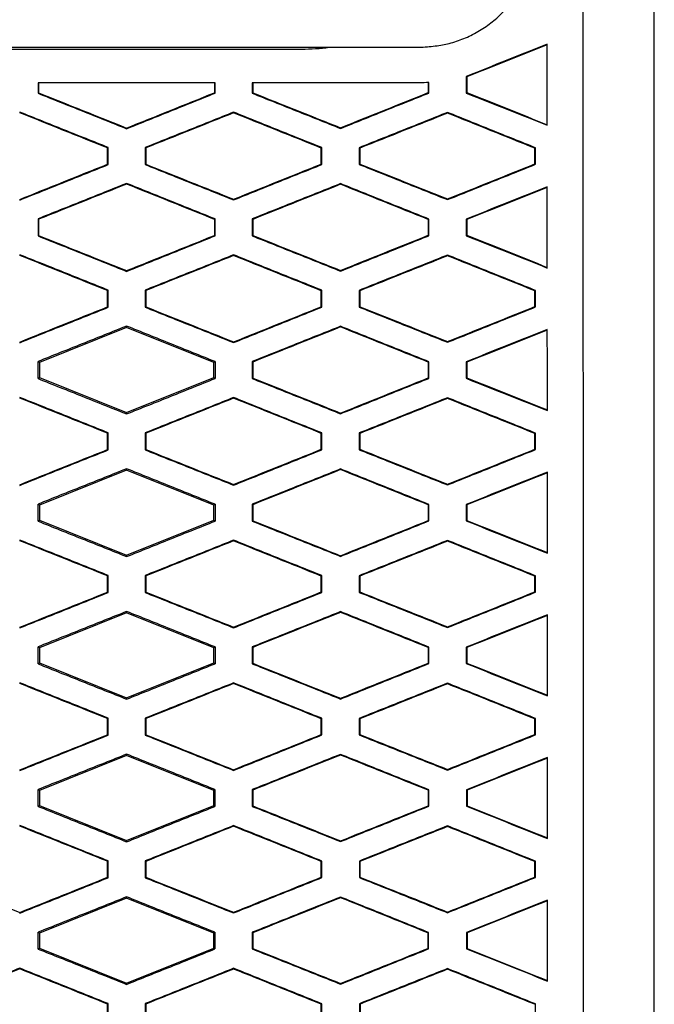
# Model space of a CAD drawing. Header units: millimetres. Extents: x -945 to 1227, y -951 to 1232.
# Tile 104 of 171: x 288 to 306, y 173 to 201. Entities that reach past the tile are written whole.
import ezdxf

# ---------------------------------------------------------------- set-up
doc = ezdxf.new("R2010")
doc.units = ezdxf.units.MM

msp = doc.modelspace()

# ---------------------------------------------------------------- linework, layer by layer
at = {"color": 7, "linetype": 'Continuous', "lineweight": 25}
for p, q in [((252.673, 200.019), (299.068, 200.019)), ((255.95, 199.969), (295.781, 199.969)), ((300.397, 199.202), (300.397, 198.737)), ((300.397, 199.202), (300.415, 199.19)), ((288.386, 199.019), (288.386, 198.729)), ((293.335, 199.019), (293.335, 198.744)), ((293.352, 198.732), (293.352, 199.019)), ((294.39, 199.019), (294.39, 198.733)), ((299.328, 199.032), (299.328, 198.748)), ((299.346, 198.736), (299.346, 199.033)), ((288.386, 198.729), (288.403, 198.741)), ((293.352, 198.732), (293.335, 198.744)), ((294.39, 198.733), (294.408, 198.744)), ((299.346, 198.736), (299.328, 198.748)), ((300.397, 198.737), (300.415, 198.749)), ((293.871, 198.18), (293.871, 198.199)), ((299.871, 198.173), (299.871, 198.192)), ((290.871, 197.737), (290.871, 197.756)), ((296.871, 197.743), (296.871, 197.762)), ((290.355, 197.208), (290.337, 197.196)), ((290.355, 196.73), (290.355, 197.208)), ((291.388, 197.208), (291.388, 196.731)), ((291.388, 197.208), (291.405, 197.196)), ((296.349, 197.205), (296.332, 197.193)), ((296.349, 196.734), (296.349, 197.205)), ((297.393, 197.204), (297.393, 196.735)), ((297.393, 197.204), (297.411, 197.192)), ((302.342, 197.2), (302.325, 197.188)), ((302.342, 196.739), (302.342, 197.2)), ((290.355, 196.73), (290.337, 196.742)), ((291.388, 196.731), (291.405, 196.742)), ((296.349, 196.734), (296.332, 196.746)), ((297.393, 196.735), (297.411, 196.746)), ((302.342, 196.739), (302.325, 196.751)), ((290.871, 196.202), (290.871, 196.183)), ((296.871, 196.196), (296.871, 196.177)), ((293.871, 195.74), (293.871, 195.759)), ((299.871, 195.747), (299.871, 195.766)), ((288.386, 195.209), (288.386, 194.729)), ((288.386, 195.209), (288.403, 195.197)), ((293.335, 195.195), (293.352, 195.207)), ((293.352, 194.732), (293.352, 195.207)), ((294.39, 195.206), (294.39, 194.733)), ((294.39, 195.206), (294.408, 195.194)), ((299.329, 195.191), (299.346, 195.203)), ((299.346, 194.736), (299.346, 195.203)), ((300.397, 195.202), (300.397, 194.737)), ((300.397, 195.202), (300.414, 195.19)), ((293.335, 195.195), (293.335, 194.744)), ((299.329, 195.191), (299.329, 194.748)), ((288.386, 194.729), (288.403, 194.741)), ((293.352, 194.732), (293.335, 194.744)), ((294.39, 194.733), (294.408, 194.744)), ((299.346, 194.736), (299.329, 194.748)), ((300.397, 194.737), (300.414, 194.749)), ((293.871, 194.18), (293.871, 194.199)), ((299.871, 194.173), (299.871, 194.192)), ((290.871, 193.737), (290.871, 193.756)), ((296.871, 193.743), (296.871, 193.762)), ((290.355, 193.208), (290.337, 193.196)), ((290.355, 192.73), (290.355, 193.208)), ((291.388, 193.208), (291.388, 192.731)), ((291.388, 193.208), (291.405, 193.196)), ((296.349, 193.205), (296.332, 193.193)), ((296.349, 192.734), (296.349, 193.205)), ((297.393, 193.204), (297.393, 192.735)), ((297.393, 193.204), (297.411, 193.192)), ((302.342, 193.2), (302.325, 193.188)), ((302.342, 192.739), (302.342, 193.2)), ((290.355, 192.73), (290.337, 192.742)), ((291.388, 192.731), (291.405, 192.743)), ((296.349, 192.734), (296.332, 192.746)), ((297.393, 192.735), (297.411, 192.746)), ((302.342, 192.739), (302.325, 192.751)), ((290.871, 192.201), (290.871, 192.158)), ((296.871, 192.196), (296.871, 192.177)), ((290.871, 192.158), (288.428, 191.181)), ((293.314, 191.181), (290.871, 192.158)), ((293.871, 191.74), (293.871, 191.759)), ((299.871, 191.747), (299.871, 191.766)), ((288.428, 191.181), (288.386, 191.209)), ((288.428, 191.181), (288.428, 190.758)), ((293.352, 191.207), (293.314, 191.181)), ((293.314, 190.758), (293.314, 191.181)), ((294.391, 191.206), (294.391, 190.733)), ((294.391, 191.206), (294.408, 191.194)), ((299.328, 191.191), (299.346, 191.202)), ((299.328, 191.191), (299.328, 190.748)), ((299.346, 190.736), (299.346, 191.202)), ((300.397, 191.202), (300.397, 190.737)), ((300.397, 191.202), (300.415, 191.19)), ((288.386, 190.729), (288.428, 190.758)), ((288.428, 190.758), (290.871, 189.78)), ((290.871, 189.78), (293.314, 190.758)), ((293.314, 190.758), (293.352, 190.732)), ((294.391, 190.733), (294.408, 190.745)), ((299.346, 190.736), (299.328, 190.748)), ((300.397, 190.737), (300.415, 190.749)), ((293.871, 190.18), (293.871, 190.198)), ((299.871, 190.173), (299.871, 190.192)), ((290.871, 189.737), (290.871, 189.78)), ((296.871, 189.743), (296.871, 189.762)), ((290.354, 189.208), (290.337, 189.196)), ((290.354, 188.73), (290.354, 189.208)), ((291.388, 189.207), (291.388, 188.731)), ((291.388, 189.207), (291.406, 189.196)), ((296.349, 189.204), (296.332, 189.193)), ((296.349, 188.734), (296.349, 189.204)), ((297.394, 189.204), (297.394, 188.735)), ((297.394, 189.204), (297.411, 189.192)), ((302.342, 189.2), (302.324, 189.188)), ((302.342, 188.739), (302.342, 189.2)), ((290.354, 188.73), (290.337, 188.742)), ((291.388, 188.731), (291.406, 188.743)), ((296.349, 188.734), (296.332, 188.746)), ((297.394, 188.735), (297.412, 188.747)), ((302.342, 188.739), (302.324, 188.751)), ((290.871, 188.158), (288.428, 187.181)), ((290.871, 188.201), (290.871, 188.158)), ((293.314, 187.181), (290.871, 188.158)), ((296.871, 188.195), (296.871, 188.176)), ((293.871, 187.74), (293.871, 187.759)), ((299.871, 187.747), (299.871, 187.766)), ((288.428, 187.181), (288.386, 187.209)), ((293.352, 187.206), (293.314, 187.181)), ((294.391, 187.206), (294.391, 186.733)), ((294.391, 187.206), (294.409, 187.194)), ((299.328, 187.19), (299.345, 187.202)), ((299.328, 187.19), (299.328, 186.749)), ((299.345, 186.737), (299.345, 187.202)), ((300.398, 187.201), (300.398, 186.738)), ((300.398, 187.201), (300.415, 187.189)), ((288.428, 187.181), (288.428, 186.758)), ((293.314, 186.758), (293.314, 187.181)), ((288.387, 186.73), (288.428, 186.758)), ((288.428, 186.758), (290.871, 185.78)), ((290.871, 185.78), (293.314, 186.758)), ((293.314, 186.758), (293.351, 186.732)), ((294.391, 186.733), (294.409, 186.745)), ((299.345, 186.737), (299.328, 186.749)), ((300.398, 186.738), (300.415, 186.75)), ((293.871, 186.179), (293.871, 186.198)), ((299.871, 186.172), (299.871, 186.191)), ((290.871, 185.738), (290.871, 185.78)), ((296.871, 185.744), (296.871, 185.763)), ((290.354, 185.207), (290.336, 185.196)), ((290.353, 184.731), (290.354, 185.207)), ((291.389, 185.207), (291.389, 184.732)), ((291.389, 185.207), (291.407, 185.195)), ((296.348, 185.204), (296.331, 185.192)), ((296.348, 184.735), (296.348, 185.204)), ((297.395, 185.203), (297.395, 184.735)), ((297.395, 185.203), (297.412, 185.191)), ((302.341, 185.199), (302.324, 185.187)), ((302.341, 184.74), (302.341, 185.199)), ((290.353, 184.731), (290.336, 184.743)), ((291.389, 184.732), (291.407, 184.743)), ((296.348, 184.735), (296.331, 184.747)), ((297.395, 184.735), (297.412, 184.747)), ((302.341, 184.74), (302.324, 184.751)), ((290.871, 184.158), (288.428, 183.181)), ((290.871, 184.2), (290.871, 184.158)), ((293.314, 183.181), (290.871, 184.158)), ((296.871, 184.194), (296.871, 184.175)), ((293.871, 183.742), (293.871, 183.76)), ((299.871, 183.748), (299.871, 183.767)), ((288.428, 183.181), (288.388, 183.208)), ((288.428, 183.181), (288.428, 182.758)), ((293.351, 183.206), (293.314, 183.181)), ((293.314, 182.758), (293.314, 183.181)), ((294.392, 183.205), (294.392, 182.734)), ((294.392, 183.205), (294.41, 183.193)), ((299.327, 183.19), (299.344, 183.201)), ((299.327, 183.19), (299.327, 182.749)), ((299.344, 182.737), (299.344, 183.201)), ((300.399, 183.201), (300.399, 182.738)), ((300.399, 183.201), (300.416, 183.189)), ((288.388, 182.731), (288.428, 182.758)), ((288.428, 182.758), (290.871, 181.78)), ((290.871, 181.78), (293.314, 182.758)), ((293.314, 182.758), (293.35, 182.733)), ((294.392, 182.734), (294.41, 182.746)), ((299.344, 182.737), (299.327, 182.749)), ((300.399, 182.738), (300.417, 182.75)), ((293.871, 182.178), (293.871, 182.196)), ((299.871, 182.171), (299.871, 182.19)), ((290.871, 181.74), (290.871, 181.78)), ((296.871, 181.745), (296.871, 181.764)), ((290.352, 181.207), (290.335, 181.195)), ((290.352, 180.732), (290.352, 181.207)), ((291.39, 181.206), (291.391, 180.732)), ((291.39, 181.206), (291.408, 181.194)), ((296.347, 181.203), (296.33, 181.191)), ((296.347, 180.736), (296.347, 181.203)), ((297.396, 181.202), (297.396, 180.736)), ((297.396, 181.202), (297.414, 181.19)), ((302.34, 181.198), (302.322, 181.186)), ((302.34, 180.741), (302.34, 181.198)), ((290.352, 180.732), (290.335, 180.744)), ((291.391, 180.732), (291.408, 180.744)), ((296.347, 180.736), (296.329, 180.747)), ((297.396, 180.736), (297.414, 180.748)), ((302.34, 180.741), (302.322, 180.752)), ((290.871, 180.158), (288.428, 179.181)), ((290.871, 180.198), (290.871, 180.158)), ((293.314, 179.181), (290.871, 180.158)), ((296.871, 180.193), (296.871, 180.174)), ((293.871, 179.743), (293.871, 179.762)), ((299.871, 179.75), (299.871, 179.769)), ((288.428, 179.181), (288.389, 179.207)), ((293.349, 179.205), (293.314, 179.181)), ((294.394, 179.204), (294.394, 178.735)), ((294.394, 179.204), (294.411, 179.192)), ((299.326, 179.189), (299.325, 178.75)), ((299.326, 179.189), (299.343, 179.2)), ((299.343, 178.738), (299.343, 179.2)), ((300.4, 179.2), (300.401, 178.739)), ((300.4, 179.2), (300.418, 179.188)), ((288.428, 179.181), (288.428, 178.758)), ((293.314, 178.758), (293.314, 179.181)), ((288.389, 178.732), (288.428, 178.758)), ((288.428, 178.758), (290.871, 177.78)), ((290.871, 177.78), (293.314, 178.758)), ((293.314, 178.758), (293.349, 178.734)), ((294.394, 178.735), (294.411, 178.747)), ((299.343, 178.738), (299.325, 178.75)), ((300.401, 178.739), (300.418, 178.751)), ((293.871, 178.176), (293.871, 178.195)), ((299.871, 178.169), (299.871, 178.188)), ((290.871, 177.741), (290.871, 177.78)), ((296.871, 177.747), (296.871, 177.766)), ((290.351, 177.206), (290.333, 177.194)), ((290.351, 176.733), (290.351, 177.206)), ((291.392, 177.205), (291.392, 176.734)), ((291.392, 177.205), (291.41, 177.193)), ((296.346, 177.202), (296.328, 177.19)), ((296.345, 176.737), (296.346, 177.202)), ((297.398, 177.201), (297.398, 176.737)), ((297.398, 177.201), (297.415, 177.189)), ((302.338, 177.197), (302.321, 177.185)), ((302.338, 176.742), (302.338, 177.197)), ((290.351, 176.733), (290.333, 176.745)), ((291.392, 176.734), (291.41, 176.745)), ((296.345, 176.737), (296.328, 176.749)), ((297.398, 176.737), (297.415, 176.749)), ((302.338, 176.742), (302.321, 176.753)), ((290.871, 176.158), (288.428, 175.181)), ((290.871, 176.197), (290.871, 176.158)), ((293.314, 175.181), (290.871, 176.158)), ((296.871, 176.191), (296.871, 176.172)), ((287.871, 175.74), (287.871, 175.759)), ((293.871, 175.745), (293.871, 175.764)), ((299.871, 175.752), (299.871, 175.771)), ((288.428, 175.181), (288.391, 175.206)), ((288.428, 175.181), (288.428, 174.758)), ((293.347, 175.203), (293.314, 175.181)), ((293.314, 174.758), (293.314, 175.181)), ((294.396, 175.203), (294.396, 174.736)), ((294.396, 175.203), (294.413, 175.191)), ((299.324, 175.187), (299.341, 175.199)), ((299.324, 175.187), (299.324, 174.752)), ((299.341, 174.74), (299.341, 175.199)), ((300.402, 175.198), (300.402, 174.741)), ((300.402, 175.198), (300.42, 175.186)), ((288.391, 174.733), (288.428, 174.758)), ((288.428, 174.758), (290.871, 173.78)), ((290.871, 173.78), (293.314, 174.758)), ((293.314, 174.758), (293.347, 174.735)), ((294.396, 174.736), (294.413, 174.748)), ((299.341, 174.74), (299.324, 174.752)), ((300.402, 174.741), (300.42, 174.753)), ((287.871, 174.179), (287.871, 174.198)), ((293.871, 174.174), (293.871, 174.193)), ((299.871, 174.167), (299.871, 174.186)), ((290.871, 173.743), (290.871, 173.78)), ((296.871, 173.749), (296.871, 173.768)), ((290.349, 173.204), (290.331, 173.192)), ((290.349, 172.734), (290.349, 173.204)), ((291.394, 173.204), (291.394, 172.735)), ((291.394, 173.204), (291.412, 173.192)), ((296.344, 173.201), (296.326, 173.189)), ((296.343, 172.738), (296.344, 173.201)), ((297.4, 173.2), (297.4, 172.739)), ((297.4, 173.2), (297.417, 173.188)), ((302.336, 173.196), (302.319, 173.184)), ((302.336, 172.743), (302.336, 173.196))]:
    msp.add_line(p, q, dxfattribs=at)
msp.add_arc((295.781, 206.019), 6.05, 270.0008, 277.3721, dxfattribs=at)
for points, knots in [([(305.672, 156.907), (305.672, 157.805), (305.672, 159.602), (305.672, 162.297), (305.672, 164.993), (305.672, 167.689), (305.672, 170.385), (305.672, 173.081), (305.672, 175.777), (305.672, 178.474), (305.672, 181.171), (305.672, 183.868), (305.672, 186.565), (305.672, 189.263), (305.671, 191.96), (305.671, 194.658), (305.671, 197.356), (305.671, 200.054), (305.671, 202.753), (305.671, 205.452), (305.671, 207.251), (305.671, 208.15)], [0, 0, 0, 0, 0.05265, 0.105293, 0.15793, 0.210563, 0.263191, 0.315817, 0.368439, 0.42106, 0.47368, 0.5263, 0.578921, 0.631543, 0.684167, 0.736794, 0.789424, 0.842059, 0.8947, 0.947347, 1, 1, 1, 1]), ([(299.068, 200.019), (299.147, 200.023), (299.301, 200.031), (299.523, 200.054), (299.729, 200.085), (299.998, 200.144), (300.335, 200.256), (300.725, 200.45), (301.089, 200.692), (301.41, 200.975), (301.692, 201.302), (301.849, 201.545), (301.931, 201.671)], [0, 0, 0, 0, 0.068784, 0.133166, 0.1933, 0.249372, 0.372372, 0.499609, 0.626347, 0.749708, 0.869359, 1, 1, 1, 1]), ([(302.671, 200.108), (302.292, 199.957), (301.534, 199.655), (300.776, 199.353), (300.397, 199.202)], [0, 0, 0, 0, 0.500273, 1, 1, 1, 1]), ([(302.671, 197.831), (302.671, 198.21), (302.671, 198.969), (302.671, 199.728), (302.671, 200.108)], [0, 0, 0, 0, 0.499855, 1, 1, 1, 1]), ([(293.352, 199.019), (292.8, 199.019), (291.696, 199.019), (290.041, 199.019), (288.937, 199.019), (288.386, 199.019)], [0, 0, 0, 0, 0.333571, 0.666902, 1, 1, 1, 1]), ([(299.087, 199.019), (298.565, 199.019), (297.521, 199.019), (295.956, 199.019), (294.912, 199.019), (294.39, 199.019)], [0, 0, 0, 0, 0.333579, 0.66691, 1, 1, 1, 1]), ([(288.386, 198.729), (288.8, 198.564), (289.628, 198.233), (290.456, 197.903), (290.871, 197.737)], [0, 0, 0, 0, 0.499541, 1, 1, 1, 1]), ([(290.871, 197.737), (291.284, 197.903), (292.111, 198.234), (292.938, 198.566), (293.352, 198.732)], [0, 0, 0, 0, 0.499484, 1, 1, 1, 1]), ([(294.39, 198.733), (294.803, 198.568), (295.63, 198.238), (296.457, 197.908), (296.871, 197.743)], [0, 0, 0, 0, 0.499537, 1, 1, 1, 1]), ([(296.871, 197.743), (297.283, 197.908), (298.108, 198.24), (298.933, 198.571), (299.346, 198.736)], [0, 0, 0, 0, 0.499539, 1, 1, 1, 1]), ([(300.397, 198.737), (300.776, 198.586), (301.534, 198.284), (302.292, 197.982), (302.671, 197.831)], [0, 0, 0, 0, 0.499767, 1, 1, 1, 1]), ([(290.355, 197.208), (289.94, 197.374), (289.113, 197.706), (288.284, 198.038), (287.871, 198.204)], [0, 0, 0, 0, 0.500457, 1, 1, 1, 1]), ([(293.871, 198.199), (293.457, 198.033), (292.629, 197.703), (291.801, 197.373), (291.388, 197.208)], [0, 0, 0, 0, 0.500512, 1, 1, 1, 1]), ([(296.349, 197.205), (295.936, 197.371), (295.11, 197.702), (294.284, 198.033), (293.871, 198.199)], [0, 0, 0, 0, 0.500469, 1, 1, 1, 1]), ([(299.871, 198.192), (299.458, 198.027), (298.632, 197.698), (297.806, 197.369), (297.393, 197.204)], [0, 0, 0, 0, 0.500435, 1, 1, 1, 1]), ([(302.342, 197.2), (301.93, 197.365), (301.107, 197.696), (300.283, 198.027), (299.871, 198.192)], [0, 0, 0, 0, 0.500253, 1, 1, 1, 1]), ([(287.871, 195.735), (288.284, 195.9), (289.113, 196.232), (289.94, 196.564), (290.355, 196.73)], [0, 0, 0, 0, 0.499505, 1, 1, 1, 1]), ([(291.388, 196.731), (291.801, 196.566), (292.629, 196.235), (293.457, 195.905), (293.871, 195.74)], [0, 0, 0, 0, 0.499529, 1, 1, 1, 1]), ([(293.871, 195.74), (294.284, 195.905), (295.11, 196.237), (295.936, 196.568), (296.349, 196.734)], [0, 0, 0, 0, 0.49949, 1, 1, 1, 1]), ([(297.393, 196.735), (297.806, 196.57), (298.632, 196.241), (299.458, 195.911), (299.871, 195.747)], [0, 0, 0, 0, 0.499608, 1, 1, 1, 1]), ([(299.871, 195.747), (300.283, 195.912), (301.107, 196.243), (301.93, 196.573), (302.342, 196.739)], [0, 0, 0, 0, 0.4997038, 1, 1, 1, 1]), ([(290.871, 196.202), (290.456, 196.036), (289.628, 195.705), (288.799, 195.375), (288.386, 195.209)], [0, 0, 0, 0, 0.500497, 1, 1, 1, 1]), ([(293.352, 195.207), (292.938, 195.373), (292.111, 195.704), (291.284, 196.036), (290.871, 196.202)], [0, 0, 0, 0, 0.500475, 1, 1, 1, 1]), ([(296.871, 196.196), (296.457, 196.031), (295.63, 195.701), (294.803, 195.371), (294.39, 195.206)], [0, 0, 0, 0, 0.500502, 1, 1, 1, 1]), ([(299.346, 195.203), (298.933, 195.368), (298.108, 195.699), (297.283, 196.03), (296.871, 196.196)], [0, 0, 0, 0, 0.5004185, 1, 1, 1, 1]), ([(302.671, 196.108), (302.292, 195.957), (301.534, 195.655), (300.776, 195.353), (300.397, 195.202)], [0, 0, 0, 0, 0.500281, 1, 1, 1, 1]), ([(302.671, 193.83), (302.671, 194.21), (302.671, 194.969), (302.671, 195.729), (302.671, 196.108)], [0, 0, 0, 0, 0.499801, 1, 1, 1, 1]), ([(288.386, 194.729), (288.799, 194.564), (289.628, 194.233), (290.456, 193.903), (290.871, 193.737)], [0, 0, 0, 0, 0.499548, 1, 1, 1, 1]), ([(290.871, 193.737), (291.284, 193.903), (292.111, 194.234), (292.938, 194.566), (293.352, 194.732)], [0, 0, 0, 0, 0.49948, 1, 1, 1, 1]), ([(294.39, 194.733), (294.803, 194.568), (295.63, 194.238), (296.457, 193.908), (296.871, 193.743)], [0, 0, 0, 0, 0.499545, 1, 1, 1, 1]), ([(296.871, 193.743), (297.283, 193.908), (298.108, 194.239), (298.933, 194.57), (299.346, 194.736)], [0, 0, 0, 0, 0.499534, 1, 1, 1, 1]), ([(300.397, 194.737), (300.776, 194.586), (301.534, 194.284), (302.292, 193.982), (302.671, 193.83)], [0, 0, 0, 0, 0.499775, 1, 1, 1, 1]), ([(290.355, 193.208), (289.94, 193.374), (289.113, 193.706), (288.285, 194.038), (287.871, 194.204)], [0, 0, 0, 0, 0.50045, 1, 1, 1, 1]), ([(293.871, 194.199), (293.457, 194.033), (292.629, 193.703), (291.801, 193.373), (291.388, 193.208)], [0, 0, 0, 0, 0.500515, 1, 1, 1, 1]), ([(296.349, 193.205), (295.936, 193.371), (295.11, 193.702), (294.284, 194.033), (293.871, 194.199)], [0, 0, 0, 0, 0.500462, 1, 1, 1, 1]), ([(299.871, 194.192), (299.458, 194.027), (298.632, 193.698), (297.806, 193.369), (297.393, 193.204)], [0, 0, 0, 0, 0.500438, 1, 1, 1, 1]), ([(302.342, 193.2), (301.93, 193.365), (301.107, 193.696), (300.283, 194.027), (299.871, 194.192)], [0, 0, 0, 0, 0.5002471, 1, 1, 1, 1]), ([(287.871, 191.735), (288.284, 191.901), (289.113, 192.232), (289.94, 192.564), (290.355, 192.73)], [0, 0, 0, 0, 0.499503, 1, 1, 1, 1]), ([(291.388, 192.731), (291.801, 192.566), (292.629, 192.235), (293.457, 191.905), (293.871, 191.74)], [0, 0, 0, 0, 0.499533, 1, 1, 1, 1]), ([(293.871, 191.74), (294.284, 191.905), (295.11, 192.237), (295.936, 192.568), (296.349, 192.734)], [0, 0, 0, 0, 0.499489, 1, 1, 1, 1]), ([(297.393, 192.735), (297.806, 192.57), (298.632, 192.241), (299.458, 191.912), (299.871, 191.747)], [0, 0, 0, 0, 0.499612, 1, 1, 1, 1]), ([(299.871, 191.747), (300.283, 191.912), (301.107, 192.243), (301.93, 192.573), (302.342, 192.739)], [0, 0, 0, 0, 0.499701, 1, 1, 1, 1]), ([(290.871, 192.201), (290.456, 192.036), (289.628, 191.705), (288.8, 191.374), (288.386, 191.209)], [0, 0, 0, 0, 0.500496, 1, 1, 1, 1]), ([(293.352, 191.207), (292.938, 191.373), (292.111, 191.704), (291.284, 192.036), (290.871, 192.201)], [0, 0, 0, 0, 0.500471, 1, 1, 1, 1]), ([(296.871, 192.196), (296.457, 192.031), (295.63, 191.701), (294.804, 191.371), (294.391, 191.206)], [0, 0, 0, 0, 0.500503, 1, 1, 1, 1]), ([(299.346, 191.202), (298.933, 191.368), (298.108, 191.699), (297.283, 192.03), (296.871, 192.196)], [0, 0, 0, 0, 0.500414, 1, 1, 1, 1]), ([(302.671, 192.108), (302.292, 191.957), (301.534, 191.655), (300.776, 191.353), (300.397, 191.202)], [0, 0, 0, 0, 0.5002833, 1, 1, 1, 1]), ([(302.672, 189.831), (302.672, 190.21), (302.672, 190.969), (302.671, 191.729), (302.671, 192.108)], [0, 0, 0, 0, 0.499782, 1, 1, 1, 1]), ([(288.386, 190.729), (288.8, 190.564), (289.628, 190.233), (290.456, 189.903), (290.871, 189.737)], [0, 0, 0, 0, 0.499551, 1, 1, 1, 1]), ([(290.871, 189.737), (291.284, 189.903), (292.111, 190.235), (292.938, 190.566), (293.352, 190.732)], [0, 0, 0, 0, 0.499481, 1, 1, 1, 1]), ([(294.391, 190.733), (294.804, 190.568), (295.631, 190.238), (296.457, 189.908), (296.871, 189.743)], [0, 0, 0, 0, 0.499547, 1, 1, 1, 1]), ([(296.871, 189.743), (297.283, 189.909), (298.108, 190.24), (298.933, 190.571), (299.346, 190.736)], [0, 0, 0, 0, 0.499536, 1, 1, 1, 1]), ([(300.397, 190.737), (300.776, 190.586), (301.534, 190.284), (302.292, 189.982), (302.672, 189.831)], [0, 0, 0, 0, 0.499777, 1, 1, 1, 1]), ([(290.354, 189.208), (289.94, 189.374), (289.112, 189.706), (288.284, 190.038), (287.871, 190.203)], [0, 0, 0, 0, 0.500449, 1, 1, 1, 1]), ([(293.871, 190.198), (293.457, 190.033), (292.629, 189.703), (291.802, 189.373), (291.388, 189.207)], [0, 0, 0, 0, 0.500513, 1, 1, 1, 1]), ([(296.349, 189.204), (295.936, 189.37), (295.11, 189.702), (294.284, 190.033), (293.871, 190.198)], [0, 0, 0, 0, 0.500461, 1, 1, 1, 1]), ([(299.871, 190.192), (299.458, 190.027), (298.632, 189.698), (297.806, 189.368), (297.394, 189.204)], [0, 0, 0, 0, 0.500437, 1, 1, 1, 1]), ([(302.342, 189.2), (301.93, 189.365), (301.106, 189.696), (300.283, 190.026), (299.871, 190.192)], [0, 0, 0, 0, 0.5002464, 1, 1, 1, 1]), ([(287.871, 187.735), (288.284, 187.901), (289.112, 188.233), (289.94, 188.564), (290.354, 188.73)], [0, 0, 0, 0, 0.499507, 1, 1, 1, 1]), ([(291.388, 188.731), (291.802, 188.566), (292.629, 188.236), (293.457, 187.906), (293.871, 187.74)], [0, 0, 0, 0, 0.499533, 1, 1, 1, 1]), ([(293.871, 187.74), (294.284, 187.906), (295.11, 188.237), (295.936, 188.568), (296.349, 188.734)], [0, 0, 0, 0, 0.499493, 1, 1, 1, 1]), ([(297.394, 188.735), (297.807, 188.57), (298.632, 188.241), (299.458, 187.912), (299.871, 187.747)], [0, 0, 0, 0, 0.499611, 1, 1, 1, 1]), ([(299.871, 187.747), (300.283, 187.913), (301.106, 188.243), (301.93, 188.574), (302.342, 188.739)], [0, 0, 0, 0, 0.499705, 1, 1, 1, 1]), ([(290.871, 188.201), (290.456, 188.035), (289.628, 187.705), (288.8, 187.374), (288.386, 187.209)], [0, 0, 0, 0, 0.500491, 1, 1, 1, 1]), ([(293.352, 187.206), (292.938, 187.372), (292.111, 187.704), (291.284, 188.035), (290.871, 188.201)], [0, 0, 0, 0, 0.500472, 1, 1, 1, 1]), ([(296.871, 188.195), (296.457, 188.03), (295.631, 187.7), (294.804, 187.37), (294.391, 187.206)], [0, 0, 0, 0, 0.500498, 1, 1, 1, 1]), ([(299.345, 187.202), (298.933, 187.368), (298.108, 187.699), (297.283, 188.03), (296.871, 188.195)], [0, 0, 0, 0, 0.500416, 1, 1, 1, 1]), ([(302.672, 188.108), (302.292, 187.957), (301.535, 187.655), (300.777, 187.352), (300.398, 187.201)], [0, 0, 0, 0, 0.500279, 1, 1, 1, 1]), ([(302.672, 185.832), (302.672, 186.211), (302.672, 186.97), (302.672, 187.728), (302.672, 188.108)], [0, 0, 0, 0, 0.499795, 1, 1, 1, 1]), ([(288.387, 186.73), (288.8, 186.565), (289.629, 186.234), (290.457, 185.904), (290.871, 185.738)], [0, 0, 0, 0, 0.499548, 1, 1, 1, 1]), ([(290.871, 185.738), (291.284, 185.904), (292.111, 186.235), (292.938, 186.567), (293.351, 186.732)], [0, 0, 0, 0, 0.499488, 1, 1, 1, 1]), ([(294.391, 186.733), (294.804, 186.568), (295.631, 186.239), (296.457, 185.909), (296.871, 185.744)], [0, 0, 0, 0, 0.499543, 1, 1, 1, 1]), ([(296.871, 185.744), (297.283, 185.91), (298.108, 186.24), (298.933, 186.571), (299.345, 186.737)], [0, 0, 0, 0, 0.4995423, 1, 1, 1, 1]), ([(300.398, 186.738), (300.777, 186.587), (301.535, 186.285), (302.293, 185.983), (302.672, 185.832)], [0, 0, 0, 0, 0.499772, 1, 1, 1, 1]), ([(290.354, 185.207), (289.94, 185.373), (289.112, 185.705), (288.284, 186.037), (287.871, 186.203)], [0, 0, 0, 0, 0.500453, 1, 1, 1, 1]), ([(293.871, 186.198), (293.457, 186.032), (292.63, 185.702), (291.802, 185.372), (291.389, 185.207)], [0, 0, 0, 0, 0.500506, 1, 1, 1, 1]), ([(296.348, 185.204), (295.935, 185.37), (295.109, 185.701), (294.284, 186.032), (293.871, 186.198)], [0, 0, 0, 0, 0.500465, 1, 1, 1, 1]), ([(299.871, 186.191), (299.458, 186.026), (298.633, 185.697), (297.807, 185.368), (297.395, 185.203)], [0, 0, 0, 0, 0.500429, 1, 1, 1, 1]), ([(302.341, 185.199), (301.929, 185.364), (301.106, 185.695), (300.283, 186.026), (299.871, 186.191)], [0, 0, 0, 0, 0.5002514, 1, 1, 1, 1]), ([(287.871, 183.737), (288.284, 183.902), (289.112, 184.234), (289.939, 184.565), (290.353, 184.731)], [0, 0, 0, 0, 0.499516, 1, 1, 1, 1]), ([(291.389, 184.732), (291.803, 184.567), (292.63, 184.237), (293.457, 183.907), (293.871, 183.742)], [0, 0, 0, 0, 0.4995268, 1, 1, 1, 1]), ([(293.871, 183.742), (294.283, 183.907), (295.109, 184.238), (295.935, 184.569), (296.348, 184.735)], [0, 0, 0, 0, 0.499503, 1, 1, 1, 1]), ([(297.395, 184.735), (297.807, 184.571), (298.633, 184.242), (299.458, 183.913), (299.871, 183.748)], [0, 0, 0, 0, 0.4996049, 1, 1, 1, 1]), ([(299.871, 183.748), (300.282, 183.914), (301.106, 184.244), (301.929, 184.574), (302.341, 184.74)], [0, 0, 0, 0, 0.499714, 1, 1, 1, 1]), ([(290.871, 184.2), (290.457, 184.034), (289.629, 183.704), (288.801, 183.373), (288.388, 183.208)], [0, 0, 0, 0, 0.500481, 1, 1, 1, 1]), ([(293.351, 183.206), (292.937, 183.371), (292.111, 183.703), (291.284, 184.034), (290.871, 184.2)], [0, 0, 0, 0, 0.500479, 1, 1, 1, 1]), ([(296.871, 184.194), (296.458, 184.029), (295.631, 183.699), (294.805, 183.37), (294.392, 183.205)], [0, 0, 0, 0, 0.500488, 1, 1, 1, 1]), ([(299.344, 183.201), (298.932, 183.367), (298.108, 183.698), (297.283, 184.029), (296.871, 184.194)], [0, 0, 0, 0, 0.500423, 1, 1, 1, 1]), ([(302.672, 184.107), (302.293, 183.956), (301.535, 183.654), (300.778, 183.352), (300.399, 183.201)], [0, 0, 0, 0, 0.5002692, 1, 1, 1, 1]), ([(302.672, 181.833), (302.672, 182.212), (302.672, 182.97), (302.672, 183.728), (302.672, 184.107)], [0, 0, 0, 0, 0.49984, 1, 1, 1, 1]), ([(288.388, 182.731), (288.801, 182.566), (289.629, 182.235), (290.457, 181.905), (290.871, 181.74)], [0, 0, 0, 0, 0.499539, 1, 1, 1, 1]), ([(290.871, 181.74), (291.284, 181.905), (292.11, 182.236), (292.937, 182.567), (293.35, 182.733)], [0, 0, 0, 0, 0.4995, 1, 1, 1, 1]), ([(294.392, 182.734), (294.805, 182.569), (295.632, 182.24), (296.458, 181.91), (296.871, 181.745)], [0, 0, 0, 0, 0.499534, 1, 1, 1, 1]), ([(296.871, 181.745), (297.283, 181.911), (298.107, 182.241), (298.932, 182.572), (299.344, 182.737)], [0, 0, 0, 0, 0.499554, 1, 1, 1, 1]), ([(300.399, 182.738), (300.778, 182.587), (301.535, 182.286), (302.293, 181.984), (302.672, 181.833)], [0, 0, 0, 0, 0.499762, 1, 1, 1, 1]), ([(290.352, 181.207), (289.939, 181.373), (289.112, 181.704), (288.284, 182.036), (287.871, 182.201)], [0, 0, 0, 0, 0.5004626, 1, 1, 1, 1]), ([(293.871, 182.196), (293.457, 182.031), (292.63, 181.701), (291.803, 181.371), (291.39, 181.206)], [0, 0, 0, 0, 0.5004931, 1, 1, 1, 1]), ([(296.347, 181.203), (295.934, 181.369), (295.109, 181.7), (294.283, 182.031), (293.871, 182.196)], [0, 0, 0, 0, 0.500475, 1, 1, 1, 1]), ([(299.871, 182.19), (299.458, 182.025), (298.633, 181.696), (297.808, 181.367), (297.396, 181.202)], [0, 0, 0, 0, 0.500417, 1, 1, 1, 1]), ([(302.34, 181.198), (301.928, 181.364), (301.106, 181.694), (300.282, 182.024), (299.871, 182.19)], [0, 0, 0, 0, 0.500262, 1, 1, 1, 1]), ([(287.871, 179.738), (288.284, 179.903), (289.111, 180.235), (289.938, 180.566), (290.352, 180.732)], [0, 0, 0, 0, 0.499531, 1, 1, 1, 1]), ([(291.391, 180.732), (291.804, 180.568), (292.631, 180.238), (293.457, 179.908), (293.871, 179.743)], [0, 0, 0, 0, 0.499515, 1, 1, 1, 1]), ([(293.871, 179.743), (294.283, 179.908), (295.109, 180.239), (295.934, 180.57), (296.347, 180.736)], [0, 0, 0, 0, 0.499517, 1, 1, 1, 1]), ([(297.396, 180.736), (297.808, 180.572), (298.634, 180.243), (299.458, 179.914), (299.871, 179.75)], [0, 0, 0, 0, 0.499592, 1, 1, 1, 1]), ([(299.871, 179.75), (300.282, 179.915), (301.105, 180.245), (301.928, 180.575), (302.34, 180.741)], [0, 0, 0, 0, 0.499728, 1, 1, 1, 1]), ([(290.871, 180.198), (290.457, 180.033), (289.63, 179.703), (288.802, 179.372), (288.389, 179.207)], [0, 0, 0, 0, 0.500466, 1, 1, 1, 1]), ([(293.349, 179.205), (292.936, 179.37), (292.11, 179.702), (291.284, 180.033), (290.871, 180.198)], [0, 0, 0, 0, 0.5004916, 1, 1, 1, 1]), ([(296.871, 180.193), (296.458, 180.028), (295.632, 179.698), (294.806, 179.369), (294.394, 179.204)], [0, 0, 0, 0, 0.500473, 1, 1, 1, 1]), ([(299.343, 179.2), (298.931, 179.366), (298.107, 179.697), (297.283, 180.027), (296.871, 180.193)], [0, 0, 0, 0, 0.5004365, 1, 1, 1, 1]), ([(302.672, 180.105), (302.293, 179.954), (301.536, 179.652), (300.779, 179.35), (300.4, 179.2)], [0, 0, 0, 0, 0.500253, 1, 1, 1, 1]), ([(302.672, 177.835), (302.672, 178.213), (302.672, 178.97), (302.672, 179.727), (302.672, 180.105)], [0, 0, 0, 0, 0.4999173, 1, 1, 1, 1]), ([(288.389, 178.732), (288.803, 178.567), (289.63, 178.236), (290.457, 177.906), (290.871, 177.741)], [0, 0, 0, 0, 0.499524, 1, 1, 1, 1]), ([(290.871, 177.741), (291.284, 177.907), (292.11, 178.238), (292.936, 178.569), (293.349, 178.734)], [0, 0, 0, 0, 0.499517, 1, 1, 1, 1]), ([(294.394, 178.735), (294.806, 178.57), (295.632, 178.241), (296.458, 177.912), (296.871, 177.747)], [0, 0, 0, 0, 0.499519, 1, 1, 1, 1]), ([(296.871, 177.747), (297.283, 177.912), (298.107, 178.243), (298.931, 178.573), (299.343, 178.738)], [0, 0, 0, 0, 0.4995712, 1, 1, 1, 1]), ([(300.401, 178.739), (300.779, 178.589), (301.536, 178.287), (302.293, 177.985), (302.672, 177.835)], [0, 0, 0, 0, 0.4997452, 1, 1, 1, 1]), ([(290.351, 177.206), (289.937, 177.371), (289.111, 177.703), (288.284, 178.034), (287.871, 178.2)], [0, 0, 0, 0, 0.500478, 1, 1, 1, 1]), ([(293.871, 178.195), (293.458, 178.03), (292.631, 177.7), (291.805, 177.37), (291.392, 177.205)], [0, 0, 0, 0, 0.500476, 1, 1, 1, 1]), ([(296.346, 177.202), (295.933, 177.368), (295.108, 177.699), (294.283, 178.03), (293.871, 178.195)], [0, 0, 0, 0, 0.500491, 1, 1, 1, 1]), ([(299.871, 178.188), (299.459, 178.023), (298.634, 177.695), (297.81, 177.366), (297.398, 177.201)], [0, 0, 0, 0, 0.500399, 1, 1, 1, 1]), ([(302.338, 177.197), (301.927, 177.362), (301.105, 177.693), (300.282, 178.023), (299.871, 178.188)], [0, 0, 0, 0, 0.500279, 1, 1, 1, 1]), ([(287.871, 175.74), (288.284, 175.905), (289.111, 176.236), (289.937, 176.567), (290.351, 176.733)], [0, 0, 0, 0, 0.499549, 1, 1, 1, 1]), ([(291.392, 176.734), (291.805, 176.569), (292.631, 176.239), (293.458, 175.91), (293.871, 175.745)], [0, 0, 0, 0, 0.499497, 1, 1, 1, 1]), ([(293.871, 175.745), (294.283, 175.91), (295.108, 176.241), (295.933, 176.571), (296.345, 176.737)], [0, 0, 0, 0, 0.499536, 1, 1, 1, 1]), ([(297.398, 176.737), (297.81, 176.573), (298.634, 176.245), (299.459, 175.916), (299.871, 175.752)], [0, 0, 0, 0, 0.499574, 1, 1, 1, 1]), ([(299.871, 175.752), (300.282, 175.917), (301.105, 176.247), (301.927, 176.577), (302.338, 176.742)], [0, 0, 0, 0, 0.499747, 1, 1, 1, 1]), ([(290.871, 176.197), (290.457, 176.031), (289.631, 175.701), (288.804, 175.371), (288.391, 175.206)], [0, 0, 0, 0, 0.5004469, 1, 1, 1, 1]), ([(293.347, 175.203), (292.934, 175.369), (292.109, 175.7), (291.283, 176.031), (290.871, 176.197)], [0, 0, 0, 0, 0.50051, 1, 1, 1, 1]), ([(296.871, 176.191), (296.458, 176.026), (295.633, 175.697), (294.808, 175.367), (294.396, 175.203)], [0, 0, 0, 0, 0.500453, 1, 1, 1, 1]), ([(299.341, 175.199), (298.929, 175.365), (298.106, 175.695), (297.282, 176.026), (296.871, 176.191)], [0, 0, 0, 0, 0.500456, 1, 1, 1, 1]), ([(302.672, 176.103), (302.293, 175.953), (301.537, 175.651), (300.78, 175.349), (300.402, 175.198)], [0, 0, 0, 0, 0.500232, 1, 1, 1, 1]), ([(302.672, 173.837), (302.672, 174.214), (302.672, 174.97), (302.672, 175.726), (302.672, 176.103)], [0, 0, 0, 0, 0.500031, 1, 1, 1, 1]), ([(288.391, 174.733), (288.804, 174.568), (289.631, 174.238), (290.457, 173.908), (290.871, 173.743)], [0, 0, 0, 0, 0.499504, 1, 1, 1, 1]), ([(290.871, 173.743), (291.283, 173.909), (292.109, 174.239), (292.934, 174.57), (293.347, 174.735)], [0, 0, 0, 0, 0.499538, 1, 1, 1, 1]), ([(294.396, 174.736), (294.808, 174.572), (295.633, 174.243), (296.458, 173.914), (296.871, 173.749)], [0, 0, 0, 0, 0.499498, 1, 1, 1, 1]), ([(296.871, 173.749), (297.282, 173.914), (298.106, 174.244), (298.929, 174.575), (299.341, 174.74)], [0, 0, 0, 0, 0.499593, 1, 1, 1, 1]), ([(300.402, 174.741), (300.781, 174.59), (301.537, 174.289), (302.293, 173.987), (302.672, 173.837)], [0, 0, 0, 0, 0.4997225, 1, 1, 1, 1]), ([(287.871, 174.198), (287.457, 174.032), (286.63, 173.702), (285.803, 173.371), (285.39, 173.206)], [0, 0, 0, 0, 0.500391, 1, 1, 1, 1]), ([(290.349, 173.204), (289.936, 173.37), (289.11, 173.701), (288.284, 174.032), (287.871, 174.198)], [0, 0, 0, 0, 0.500499, 1, 1, 1, 1]), ([(293.871, 174.193), (293.458, 174.028), (292.632, 173.698), (291.807, 173.368), (291.394, 173.204)], [0, 0, 0, 0, 0.500455, 1, 1, 1, 1]), ([(296.344, 173.201), (295.931, 173.366), (295.107, 173.697), (294.283, 174.028), (293.871, 174.193)], [0, 0, 0, 0, 0.5005123, 1, 1, 1, 1]), ([(299.871, 174.186), (299.459, 174.022), (298.635, 173.693), (297.811, 173.364), (297.4, 173.2)], [0, 0, 0, 0, 0.500378, 1, 1, 1, 1]), ([(302.336, 173.196), (301.925, 173.361), (301.104, 173.691), (300.282, 174.021), (299.871, 174.186)], [0, 0, 0, 0, 0.500301, 1, 1, 1, 1])]:
    msp.add_open_spline(points, degree=3, knots=knots, dxfattribs=at)
for points in [[(303.671, 204.686), (303.672, 189.63), (303.672, 174.568), (303.672, 159.442)], [(302.671, 200.089), (301.919, 199.789), (301.167, 199.49), (300.415, 199.19)], [(300.415, 199.19), (300.415, 199.043), (300.415, 198.896), (300.415, 198.749)], [(288.403, 199.019), (288.403, 198.926), (288.403, 198.834), (288.403, 198.741)], [(294.408, 199.019), (294.408, 198.928), (294.408, 198.836), (294.408, 198.744)], [(299.346, 199.033), (299.259, 199.027), (299.174, 199.023), (299.087, 199.019)], [(288.403, 198.741), (289.226, 198.413), (290.048, 198.084), (290.871, 197.756)], [(290.871, 197.756), (291.692, 198.085), (292.514, 198.414), (293.335, 198.744)], [(294.408, 198.744), (295.229, 198.417), (296.05, 198.089), (296.871, 197.762)], [(296.871, 197.762), (297.69, 198.091), (298.509, 198.419), (299.328, 198.748)], [(300.415, 198.749), (301.167, 198.449), (301.919, 198.149), (302.671, 197.849)], [(290.337, 197.196), (289.515, 197.526), (288.693, 197.855), (287.871, 198.185)], [(293.871, 198.18), (293.049, 197.852), (292.227, 197.524), (291.405, 197.196)], [(296.332, 197.193), (295.512, 197.522), (294.691, 197.851), (293.871, 198.18)], [(299.871, 198.173), (299.051, 197.846), (298.231, 197.519), (297.411, 197.192)], [(302.325, 197.188), (301.507, 197.516), (300.689, 197.845), (299.871, 198.173)], [(290.337, 196.742), (290.337, 196.893), (290.337, 197.045), (290.337, 197.196)], [(291.405, 197.196), (291.405, 197.045), (291.405, 196.894), (291.405, 196.742)], [(296.332, 196.746), (296.332, 196.895), (296.332, 197.044), (296.332, 197.193)], [(297.411, 197.192), (297.411, 197.044), (297.411, 196.895), (297.411, 196.746)], [(302.325, 196.751), (302.325, 196.896), (302.325, 197.042), (302.325, 197.188)], [(287.871, 195.753), (288.693, 196.083), (289.515, 196.412), (290.337, 196.742)], [(291.405, 196.742), (292.227, 196.415), (293.049, 196.087), (293.871, 195.759)], [(293.871, 195.759), (294.691, 196.088), (295.512, 196.417), (296.332, 196.746)], [(297.411, 196.746), (298.231, 196.419), (299.051, 196.093), (299.871, 195.766)], [(299.871, 195.766), (300.689, 196.094), (301.507, 196.422), (302.325, 196.751)], [(290.871, 196.183), (290.048, 195.854), (289.226, 195.526), (288.403, 195.197)], [(293.335, 195.195), (292.514, 195.524), (291.692, 195.853), (290.871, 196.183)], [(296.871, 196.177), (296.05, 195.849), (295.229, 195.522), (294.408, 195.194)], [(299.329, 195.191), (298.51, 195.519), (297.69, 195.848), (296.871, 196.177)], [(302.671, 196.09), (301.919, 195.79), (301.167, 195.49), (300.414, 195.19)], [(288.403, 195.197), (288.403, 195.045), (288.403, 194.893), (288.403, 194.741)], [(294.408, 195.194), (294.408, 195.044), (294.408, 194.894), (294.408, 194.744)], [(300.414, 195.19), (300.414, 195.043), (300.414, 194.896), (300.414, 194.749)], [(288.403, 194.741), (289.226, 194.413), (290.048, 194.084), (290.871, 193.756)], [(290.871, 193.756), (291.692, 194.085), (292.514, 194.414), (293.335, 194.744)], [(294.408, 194.744), (295.229, 194.417), (296.05, 194.089), (296.871, 193.762)], [(296.871, 193.762), (297.69, 194.091), (298.51, 194.419), (299.329, 194.748)], [(300.414, 194.749), (301.167, 194.449), (301.919, 194.149), (302.671, 193.849)], [(290.337, 193.196), (289.515, 193.526), (288.693, 193.855), (287.871, 194.185)], [(293.871, 194.18), (293.049, 193.852), (292.227, 193.524), (291.405, 193.196)], [(296.332, 193.193), (295.512, 193.522), (294.691, 193.851), (293.871, 194.18)], [(299.871, 194.173), (299.051, 193.846), (298.231, 193.519), (297.411, 193.192)], [(302.325, 193.188), (301.507, 193.516), (300.689, 193.845), (299.871, 194.173)], [(290.337, 192.742), (290.337, 192.893), (290.337, 193.045), (290.337, 193.196)], [(291.405, 193.196), (291.405, 193.045), (291.405, 192.894), (291.405, 192.743)], [(296.332, 192.746), (296.332, 192.895), (296.332, 193.044), (296.332, 193.193)], [(297.411, 193.192), (297.411, 193.044), (297.411, 192.895), (297.411, 192.746)], [(302.325, 192.751), (302.325, 192.896), (302.325, 193.042), (302.325, 193.188)], [(287.871, 191.754), (288.693, 192.083), (289.515, 192.413), (290.337, 192.742)], [(291.405, 192.743), (292.227, 192.415), (293.049, 192.087), (293.871, 191.759)], [(293.871, 191.759), (294.691, 192.088), (295.512, 192.417), (296.332, 192.746)], [(297.411, 192.746), (298.231, 192.42), (299.051, 192.093), (299.871, 191.766)], [(299.871, 191.766), (300.689, 192.094), (301.507, 192.422), (302.325, 192.751)], [(296.871, 192.177), (296.05, 191.849), (295.229, 191.522), (294.408, 191.194)], [(299.328, 191.191), (298.509, 191.519), (297.69, 191.848), (296.871, 192.177)], [(302.671, 192.089), (301.919, 191.79), (301.167, 191.49), (300.415, 191.19)], [(288.386, 190.729), (288.386, 190.889), (288.386, 191.049), (288.386, 191.209)], [(293.352, 191.207), (293.352, 191.048), (293.352, 190.89), (293.352, 190.732)], [(294.408, 191.194), (294.408, 191.044), (294.408, 190.894), (294.408, 190.745)], [(300.415, 191.19), (300.415, 191.043), (300.415, 190.896), (300.415, 190.749)], [(294.408, 190.745), (295.229, 190.417), (296.05, 190.09), (296.871, 189.762)], [(296.871, 189.762), (297.69, 190.091), (298.509, 190.42), (299.328, 190.748)], [(300.415, 190.749), (301.167, 190.449), (301.919, 190.15), (302.672, 189.85)], [(290.337, 189.196), (289.515, 189.526), (288.693, 189.855), (287.871, 190.184)], [(293.871, 190.18), (293.049, 189.852), (292.228, 189.524), (291.406, 189.196)], [(296.332, 189.193), (295.512, 189.522), (294.691, 189.851), (293.871, 190.18)], [(299.871, 190.173), (299.051, 189.846), (298.231, 189.519), (297.411, 189.192)], [(302.324, 189.188), (301.507, 189.516), (300.689, 189.844), (299.871, 190.173)], [(290.337, 188.742), (290.337, 188.894), (290.337, 189.045), (290.337, 189.196)], [(291.406, 189.196), (291.406, 189.045), (291.406, 188.894), (291.406, 188.743)], [(296.332, 188.746), (296.332, 188.895), (296.332, 189.044), (296.332, 189.193)], [(297.411, 189.192), (297.411, 189.043), (297.411, 188.895), (297.412, 188.747)], [(302.324, 188.751), (302.324, 188.897), (302.324, 189.042), (302.324, 189.188)], [(287.871, 187.754), (288.693, 188.084), (289.515, 188.413), (290.337, 188.742)], [(291.406, 188.743), (292.228, 188.415), (293.049, 188.087), (293.871, 187.759)], [(293.871, 187.759), (294.691, 188.088), (295.511, 188.417), (296.332, 188.746)], [(297.412, 188.747), (298.232, 188.42), (299.051, 188.093), (299.871, 187.766)], [(299.871, 187.766), (300.689, 188.095), (301.507, 188.423), (302.324, 188.751)], [(296.871, 188.176), (296.05, 187.849), (295.23, 187.521), (294.409, 187.194)], [(299.328, 187.19), (298.509, 187.519), (297.69, 187.848), (296.871, 188.176)], [(302.672, 188.089), (301.92, 187.789), (301.168, 187.489), (300.415, 187.189)], [(288.387, 186.73), (288.387, 186.889), (288.387, 187.049), (288.386, 187.209)], [(293.352, 187.206), (293.352, 187.048), (293.352, 186.89), (293.351, 186.732)], [(294.409, 187.194), (294.409, 187.044), (294.409, 186.895), (294.409, 186.745)], [(300.415, 187.189), (300.415, 187.043), (300.415, 186.896), (300.415, 186.75)], [(294.409, 186.745), (295.23, 186.418), (296.05, 186.09), (296.871, 185.763)], [(296.871, 185.763), (297.69, 186.092), (298.509, 186.42), (299.328, 186.749)], [(300.415, 186.75), (301.168, 186.45), (301.92, 186.15), (302.672, 185.851)], [(290.336, 185.196), (289.515, 185.525), (288.693, 185.854), (287.871, 186.184)], [(293.871, 186.179), (293.05, 185.851), (292.228, 185.523), (291.407, 185.195)], [(296.331, 185.192), (295.511, 185.521), (294.691, 185.85), (293.871, 186.179)], [(299.871, 186.172), (299.052, 185.845), (298.232, 185.518), (297.412, 185.191)], [(302.324, 185.187), (301.506, 185.516), (300.689, 185.844), (299.871, 186.172)], [(290.336, 184.743), (290.336, 184.894), (290.336, 185.045), (290.336, 185.196)], [(291.407, 185.195), (291.407, 185.045), (291.407, 184.894), (291.407, 184.743)], [(296.331, 184.747), (296.331, 184.895), (296.331, 185.044), (296.331, 185.192)], [(297.412, 185.191), (297.412, 185.043), (297.412, 184.895), (297.412, 184.747)], [(302.324, 184.751), (302.324, 184.897), (302.324, 185.042), (302.324, 185.187)], [(287.871, 183.755), (288.693, 184.084), (289.514, 184.414), (290.336, 184.743)], [(291.407, 184.743), (292.228, 184.416), (293.05, 184.088), (293.871, 183.76)], [(293.871, 183.76), (294.691, 184.089), (295.511, 184.418), (296.331, 184.747)], [(297.412, 184.747), (298.232, 184.421), (299.052, 184.094), (299.871, 183.767)], [(299.871, 183.767), (300.689, 184.095), (301.506, 184.423), (302.324, 184.751)], [(296.871, 184.175), (296.051, 183.848), (295.23, 183.52), (294.41, 183.193)], [(299.327, 183.19), (298.508, 183.518), (297.69, 183.847), (296.871, 184.175)], [(302.672, 184.088), (301.92, 183.788), (301.168, 183.488), (300.416, 183.189)], [(288.388, 182.731), (288.388, 182.89), (288.388, 183.049), (288.388, 183.208)], [(293.351, 183.206), (293.351, 183.048), (293.351, 182.891), (293.35, 182.733)], [(294.41, 183.193), (294.41, 183.044), (294.41, 182.895), (294.41, 182.746)], [(300.416, 183.189), (300.416, 183.043), (300.417, 182.896), (300.417, 182.75)], [(294.41, 182.746), (295.23, 182.419), (296.051, 182.091), (296.871, 181.764)], [(296.871, 181.764), (297.69, 182.093), (298.508, 182.421), (299.327, 182.749)], [(300.417, 182.75), (301.168, 182.451), (301.92, 182.151), (302.672, 181.852)], [(290.335, 181.195), (289.514, 181.524), (288.692, 181.853), (287.871, 182.182)], [(293.871, 182.178), (293.05, 181.85), (292.229, 181.522), (291.408, 181.194)], [(296.33, 181.191), (295.51, 181.52), (294.691, 181.849), (293.871, 182.178)], [(299.871, 182.171), (299.052, 181.844), (298.233, 181.517), (297.414, 181.19)], [(302.322, 181.186), (301.506, 181.515), (300.688, 181.843), (299.871, 182.171)], [(290.335, 180.744), (290.335, 180.894), (290.335, 181.044), (290.335, 181.195)], [(291.408, 181.194), (291.408, 181.044), (291.408, 180.894), (291.408, 180.744)], [(296.329, 180.747), (296.33, 180.895), (296.33, 181.043), (296.33, 181.191)], [(297.414, 181.19), (297.414, 181.043), (297.414, 180.896), (297.414, 180.748)], [(302.322, 180.752), (302.322, 180.897), (302.322, 181.042), (302.322, 181.186)], [(287.871, 179.757), (288.692, 180.086), (289.514, 180.415), (290.335, 180.744)], [(291.408, 180.744), (292.229, 180.417), (293.05, 180.089), (293.871, 179.762)], [(293.871, 179.762), (294.691, 180.09), (295.51, 180.419), (296.329, 180.747)], [(297.414, 180.748), (298.233, 180.422), (299.052, 180.095), (299.871, 179.769)], [(299.871, 179.769), (300.688, 180.097), (301.505, 180.424), (302.322, 180.752)], [(296.871, 180.174), (296.051, 179.847), (295.231, 179.519), (294.411, 179.192)], [(299.326, 179.189), (298.508, 179.517), (297.689, 179.845), (296.871, 180.174)], [(302.672, 180.086), (301.921, 179.787), (301.169, 179.487), (300.418, 179.188)], [(288.389, 178.732), (288.389, 178.89), (288.389, 179.049), (288.389, 179.207)], [(293.349, 179.205), (293.349, 179.048), (293.349, 178.891), (293.349, 178.734)], [(294.411, 179.192), (294.411, 179.044), (294.411, 178.895), (294.411, 178.747)], [(300.418, 179.188), (300.418, 179.042), (300.418, 178.897), (300.418, 178.751)], [(294.411, 178.747), (295.232, 178.42), (296.051, 178.093), (296.871, 177.766)], [(296.871, 177.766), (297.689, 178.094), (298.507, 178.422), (299.325, 178.75)], [(300.418, 178.751), (301.169, 178.452), (301.921, 178.153), (302.672, 177.853)], [(290.333, 177.194), (289.513, 177.523), (288.692, 177.852), (287.871, 178.181)], [(293.871, 178.176), (293.051, 177.848), (292.23, 177.521), (291.41, 177.193)], [(296.328, 177.19), (295.509, 177.519), (294.69, 177.847), (293.871, 178.176)], [(299.871, 178.169), (299.053, 177.843), (298.234, 177.516), (297.415, 177.189)], [(302.321, 177.185), (301.505, 177.513), (300.688, 177.841), (299.871, 178.169)], [(290.333, 176.745), (290.333, 176.894), (290.333, 177.044), (290.333, 177.194)], [(291.41, 177.193), (291.41, 177.044), (291.41, 176.895), (291.41, 176.745)], [(296.328, 176.749), (296.328, 176.896), (296.328, 177.043), (296.328, 177.19)], [(297.415, 177.189), (297.415, 177.043), (297.415, 176.896), (297.415, 176.749)], [(302.321, 176.753), (302.321, 176.897), (302.321, 177.041), (302.321, 177.185)], [(285.406, 176.743), (286.228, 176.415), (287.049, 176.087), (287.871, 175.759)], [(287.871, 175.759), (288.692, 176.087), (289.513, 176.416), (290.333, 176.745)], [(291.41, 176.745), (292.23, 176.418), (293.051, 176.091), (293.871, 175.764)], [(293.871, 175.764), (294.69, 176.092), (295.509, 176.42), (296.328, 176.749)], [(297.415, 176.749), (298.234, 176.423), (299.053, 176.097), (299.871, 175.771)], [(299.871, 175.771), (300.688, 176.098), (301.504, 176.426), (302.321, 176.753)], [(296.871, 176.172), (296.052, 175.845), (295.233, 175.518), (294.413, 175.191)], [(299.324, 175.187), (298.506, 175.516), (297.689, 175.844), (296.871, 176.172)], [(302.672, 176.085), (301.921, 175.785), (301.171, 175.486), (300.42, 175.186)], [(288.391, 174.733), (288.391, 174.891), (288.391, 175.048), (288.391, 175.206)], [(293.347, 175.203), (293.347, 175.047), (293.347, 174.891), (293.347, 174.735)], [(294.413, 175.191), (294.413, 175.043), (294.413, 174.896), (294.413, 174.748)], [(300.42, 175.186), (300.42, 175.042), (300.42, 174.897), (300.42, 174.753)], [(294.413, 174.748), (295.233, 174.421), (296.052, 174.095), (296.871, 173.768)], [(296.871, 173.768), (297.689, 174.096), (298.506, 174.424), (299.324, 174.752)], [(300.42, 174.753), (301.171, 174.454), (301.921, 174.155), (302.672, 173.856)], [(287.871, 174.179), (287.05, 173.851), (286.229, 173.522), (285.408, 173.194)], [(290.331, 173.192), (289.511, 173.521), (288.691, 173.85), (287.871, 174.179)], [(293.871, 174.174), (293.051, 173.847), (292.232, 173.519), (291.412, 173.192)], [(296.326, 173.189), (295.508, 173.517), (294.69, 173.846), (293.871, 174.174)], [(299.871, 174.167), (299.053, 173.841), (298.235, 173.514), (297.417, 173.188)], [(302.319, 173.184), (301.503, 173.512), (300.687, 173.839), (299.871, 174.167)], [(290.331, 172.746), (290.331, 172.895), (290.331, 173.044), (290.331, 173.192)], [(291.412, 173.192), (291.412, 173.043), (291.412, 172.895), (291.412, 172.747)], [(296.326, 172.75), (296.326, 172.896), (296.326, 173.043), (296.326, 173.189)], [(297.417, 173.188), (297.417, 173.042), (297.417, 172.896), (297.418, 172.751)]]:
    msp.add_open_spline(points, degree=3, dxfattribs=at)

doc.saveas('drawing.dxf')
